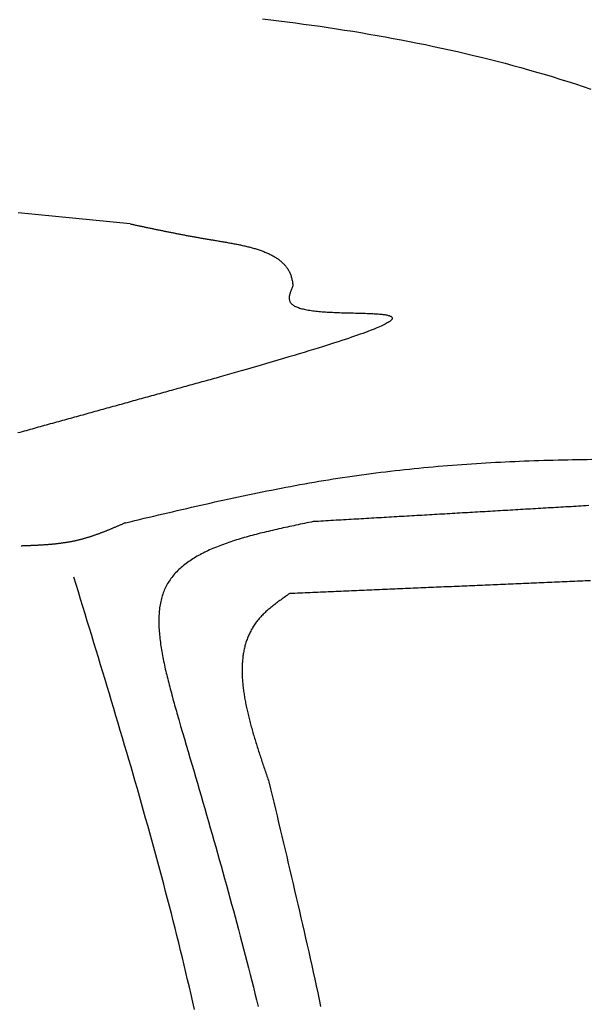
# Model space of a CAD drawing. Extents: x 715 to 7297, y 117 to 5860.
# Tile 85 of 95: x 5228 to 5472, y 4565 to 4989. Entities that reach past the tile are written whole.
import ezdxf

# ---------------------------------------------------------------- set-up
doc = ezdxf.new("R2010")
doc.units = 0
doc.layers.add('8', color=1, linetype='CONTINUOUS')

msp = doc.modelspace()

# ---------------------------------------------------------------- linework, layer by layer
at = {"layer": '8'}
for points in [[(5332.11, 4989.86, 0), (5335.66, 4989.44, 0), (5339.21, 4989, 0), (5342.75, 4988.55, 0), (5346.29, 4988.09, 0), (5349.82, 4987.61, 0), (5353.35, 4987.12, 0), (5356.87, 4986.62, 0), (5360.39, 4986.1, 0), (5363.91, 4985.57, 0), (5367.42, 4985.03, 0), (5370.92, 4984.47, 0), (5374.42, 4983.89, 0), (5377.92, 4983.3, 0), (5381.41, 4982.69, 0), (5384.89, 4982.07, 0), (5388.37, 4981.43, 0), (5391.85, 4980.78, 0), (5395.32, 4980.11, 0), (5398.78, 4979.42, 0), (5402.24, 4978.72, 0), (5405.69, 4977.99, 0), (5409.14, 4977.25, 0), (5412.58, 4976.5, 0), (5416.02, 4975.72, 0), (5419.45, 4974.93, 0), (5422.87, 4974.12, 0), (5426.29, 4973.29, 0), (5429.7, 4972.44, 0), (5433.11, 4971.57, 0), (5436.51, 4970.68, 0), (5439.9, 4969.78, 0), (5443.29, 4968.85, 0), (5446.67, 4967.9, 0), (5450.04, 4966.93, 0), (5453.4, 4965.95, 0), (5456.76, 4964.94, 0), (5460.12, 4963.91, 0), (5463.46, 4962.85, 0), (5466.8, 4961.78, 0), (5470.13, 4960.69, 0), (5473.46, 4959.57, 0)], [(5275.21, 4901.51, 0), (5259.13, 4903.11, 0), (5243.06, 4904.71, 0), (5226.98, 4906.31, 0)], [(5275.21, 4901.51, 0), (5275.58, 4901.43, 0), (5275.94, 4901.36, 0), (5276.31, 4901.28, 0), (5276.68, 4901.2, 0), (5277.05, 4901.12, 0), (5277.42, 4901.04, 0), (5277.78, 4900.96, 0), (5278.15, 4900.89, 0), (5278.52, 4900.81, 0), (5278.89, 4900.73, 0), (5279.26, 4900.65, 0), (5279.63, 4900.57, 0), (5280, 4900.49, 0), (5280.37, 4900.42, 0), (5280.74, 4900.34, 0), (5281.11, 4900.26, 0), (5281.48, 4900.18, 0), (5281.85, 4900.1, 0), (5282.22, 4900.02, 0), (5282.59, 4899.95, 0), (5282.97, 4899.87, 0), (5283.34, 4899.79, 0), (5283.71, 4899.71, 0), (5284.09, 4899.63, 0), (5284.46, 4899.56, 0), (5284.84, 4899.48, 0), (5285.21, 4899.4, 0), (5285.59, 4899.32, 0), (5285.96, 4899.24, 0), (5286.34, 4899.16, 0), (5286.72, 4899.09, 0), (5287.1, 4899.01, 0), (5287.48, 4898.93, 0), (5287.86, 4898.85, 0), (5288.24, 4898.77, 0), (5288.62, 4898.7, 0), (5289, 4898.62, 0), (5289.39, 4898.54, 0), (5289.77, 4898.46, 0), (5290.15, 4898.38, 0), (5290.54, 4898.31, 0), (5290.93, 4898.23, 0), (5291.31, 4898.15, 0), (5291.7, 4898.07, 0), (5292.09, 4898, 0), (5292.48, 4897.92, 0), (5292.87, 4897.84, 0), (5293.27, 4897.76, 0), (5293.66, 4897.69, 0), (5294.06, 4897.61, 0), (5294.45, 4897.53, 0), (5294.85, 4897.45, 0), (5295.25, 4897.37, 0), (5295.65, 4897.3, 0), (5296.05, 4897.22, 0), (5296.45, 4897.14, 0), (5296.85, 4897.07, 0), (5297.25, 4896.99, 0), (5297.66, 4896.91, 0), (5298.07, 4896.83, 0), (5298.47, 4896.76, 0), (5298.88, 4896.68, 0), (5299.29, 4896.6, 0), (5299.71, 4896.53, 0), (5300.12, 4896.45, 0), (5300.54, 4896.37, 0), (5300.95, 4896.29, 0), (5301.37, 4896.22, 0), (5301.79, 4896.14, 0), (5302.21, 4896.06, 0), (5302.63, 4895.99, 0), (5303.06, 4895.91, 0), (5303.48, 4895.83, 0), (5303.91, 4895.76, 0), (5304.34, 4895.68, 0), (5304.77, 4895.6, 0), (5305.2, 4895.53, 0), (5305.63, 4895.45, 0), (5306.07, 4895.37, 0), (5306.51, 4895.3, 0), (5306.95, 4895.22, 0), (5307.39, 4895.15, 0), (5307.83, 4895.07, 0), (5308.27, 4894.99, 0), (5308.72, 4894.92, 0), (5309.17, 4894.84, 0), (5309.62, 4894.77, 0), (5310.07, 4894.69, 0), (5310.52, 4894.61, 0), (5310.98, 4894.54, 0), (5311.44, 4894.46, 0), (5311.9, 4894.39, 0), (5312.36, 4894.31, 0), (5312.82, 4894.23, 0), (5313.28, 4894.16, 0), (5313.75, 4894.08, 0), (5314.21, 4894, 0), (5314.68, 4893.92, 0), (5315.15, 4893.85, 0), (5315.62, 4893.77, 0), (5316.09, 4893.69, 0), (5316.56, 4893.61, 0), (5317.03, 4893.52, 0), (5317.5, 4893.44, 0), (5317.97, 4893.36, 0), (5318.44, 4893.27, 0), (5318.91, 4893.19, 0), (5319.37, 4893.1, 0), (5319.84, 4893.01, 0), (5320.31, 4892.92, 0), (5320.78, 4892.83, 0), (5321.25, 4892.74, 0), (5321.71, 4892.65, 0), (5322.18, 4892.55, 0), (5322.64, 4892.45, 0), (5323.11, 4892.35, 0), (5323.57, 4892.25, 0), (5324.03, 4892.15, 0), (5324.49, 4892.05, 0), (5324.94, 4891.94, 0), (5325.4, 4891.83, 0), (5325.85, 4891.72, 0), (5326.3, 4891.6, 0), (5326.75, 4891.49, 0), (5327.19, 4891.37, 0), (5327.64, 4891.25, 0), (5328.08, 4891.13, 0), (5328.51, 4891, 0), (5328.95, 4890.87, 0), (5329.38, 4890.74, 0), (5329.81, 4890.61, 0), (5330.23, 4890.47, 0), (5330.66, 4890.33, 0), (5331.08, 4890.19, 0), (5331.49, 4890.04, 0), (5331.9, 4889.89, 0), (5332.31, 4889.74, 0), (5332.71, 4889.58, 0), (5333.11, 4889.42, 0), (5333.51, 4889.26, 0), (5333.9, 4889.09, 0), (5334.28, 4888.92, 0), (5334.66, 4888.75, 0), (5335.04, 4888.57, 0), (5335.41, 4888.39, 0), (5335.78, 4888.21, 0), (5336.14, 4888.02, 0), (5336.5, 4887.82, 0), (5336.85, 4887.63, 0), (5337.19, 4887.43, 0), (5337.53, 4887.22, 0), (5337.87, 4887.01, 0), (5338.2, 4886.8, 0), (5338.52, 4886.58, 0), (5338.84, 4886.36, 0), (5339.15, 4886.13, 0), (5339.45, 4885.9, 0), (5339.75, 4885.66, 0), (5340.04, 4885.42, 0), (5340.32, 4885.17, 0), (5340.6, 4884.92, 0), (5340.87, 4884.66, 0), (5341.13, 4884.4, 0), (5341.39, 4884.13, 0), (5341.64, 4883.86, 0), (5341.88, 4883.58, 0), (5342.11, 4883.3, 0), (5342.34, 4883.01, 0), (5342.55, 4882.72, 0), (5342.76, 4882.42, 0), (5342.97, 4882.12, 0), (5343.16, 4881.81, 0), (5343.35, 4881.49, 0), (5343.52, 4881.17, 0), (5343.69, 4880.84, 0), (5343.85, 4880.5, 0), (5344, 4880.16, 0), (5344.14, 4879.82, 0), (5344.28, 4879.47, 0), (5344.4, 4879.11, 0), (5344.51, 4878.74, 0), (5344.62, 4878.37, 0), (5344.71, 4877.99, 0), (5344.8, 4877.61, 0), (5344.88, 4877.22, 0), (5344.95, 4876.82, 0), (5345.01, 4876.42, 0), (5345.07, 4876.02, 0), (5345.12, 4875.62, 0), (5345.17, 4875.21, 0), (5345.22, 4874.8, 0)], [(5345.22, 4874.8, 0), (5345.07, 4874.44, 0), (5344.91, 4874.09, 0), (5344.76, 4873.73, 0), (5344.61, 4873.38, 0), (5344.46, 4873.02, 0), (5344.32, 4872.67, 0), (5344.19, 4872.32, 0), (5344.07, 4871.98, 0), (5343.96, 4871.63, 0), (5343.86, 4871.3, 0), (5343.78, 4870.96, 0), (5343.71, 4870.63, 0), (5343.65, 4870.31, 0), (5343.61, 4869.99, 0), (5343.59, 4869.68, 0), (5343.59, 4869.37, 0), (5343.62, 4869.07, 0), (5343.66, 4868.78, 0), (5343.73, 4868.49, 0), (5343.82, 4868.22, 0), (5343.94, 4867.95, 0), (5344.09, 4867.69, 0), (5344.27, 4867.44, 0), (5344.47, 4867.2, 0), (5344.71, 4866.97, 0), (5344.97, 4866.75, 0), (5345.27, 4866.54, 0), (5345.59, 4866.34, 0), (5345.93, 4866.15, 0), (5346.3, 4865.96, 0), (5346.7, 4865.79, 0), (5347.12, 4865.62, 0), (5347.56, 4865.46, 0), (5348.03, 4865.3, 0), (5348.51, 4865.16, 0), (5349.02, 4865.02, 0), (5349.55, 4864.89, 0), (5350.09, 4864.76, 0), (5350.66, 4864.65, 0), (5351.24, 4864.54, 0), (5351.83, 4864.43, 0), (5352.45, 4864.33, 0), (5353.08, 4864.24, 0), (5353.72, 4864.15, 0), (5354.38, 4864.07, 0), (5355.05, 4863.99, 0), (5355.73, 4863.92, 0), (5356.42, 4863.85, 0), (5357.12, 4863.79, 0), (5357.83, 4863.73, 0), (5358.55, 4863.68, 0), (5359.28, 4863.62, 0), (5360.01, 4863.58, 0), (5360.76, 4863.53, 0), (5361.5, 4863.49, 0), (5362.25, 4863.45, 0), (5363.01, 4863.42, 0), (5363.76, 4863.39, 0), (5364.52, 4863.36, 0), (5365.29, 4863.33, 0), (5366.05, 4863.3, 0), (5366.81, 4863.28, 0), (5367.57, 4863.26, 0), (5368.33, 4863.24, 0), (5369.08, 4863.22, 0), (5369.84, 4863.2, 0), (5370.59, 4863.18, 0), (5371.33, 4863.16, 0), (5372.07, 4863.14, 0), (5372.8, 4863.12, 0), (5373.52, 4863.11, 0), (5374.24, 4863.09, 0), (5374.94, 4863.07, 0), (5375.64, 4863.05, 0), (5376.32, 4863.03, 0), (5377, 4863, 0), (5377.66, 4862.98, 0), (5378.31, 4862.95, 0), (5378.94, 4862.93, 0), (5379.56, 4862.9, 0), (5380.17, 4862.86, 0), (5380.76, 4862.83, 0), (5381.33, 4862.79, 0), (5381.88, 4862.75, 0), (5382.42, 4862.71, 0), (5382.93, 4862.66, 0), (5383.43, 4862.61, 0), (5383.9, 4862.56, 0), (5384.36, 4862.5, 0), (5384.79, 4862.44, 0), (5385.19, 4862.37, 0), (5385.57, 4862.3, 0), (5385.93, 4862.22, 0), (5386.26, 4862.14, 0), (5386.57, 4862.05, 0), (5386.84, 4861.96, 0), (5387.09, 4861.86, 0), (5387.31, 4861.76, 0), (5387.5, 4861.65, 0), (5387.66, 4861.53, 0), (5387.79, 4861.41, 0), (5387.88, 4861.28, 0), (5387.94, 4861.14, 0), (5387.97, 4860.99, 0), (5387.97, 4860.84, 0), (5387.92, 4860.68, 0), (5387.85, 4860.51, 0), (5387.73, 4860.34, 0), (5387.58, 4860.15, 0), (5387.39, 4859.96, 0), (5387.15, 4859.76, 0), (5386.88, 4859.55, 0), (5386.57, 4859.33, 0), (5386.22, 4859.1, 0), (5385.82, 4858.86, 0), (5385.38, 4858.62, 0), (5384.89, 4858.36, 0), (5384.36, 4858.09, 0), (5383.78, 4857.81, 0), (5383.16, 4857.52, 0), (5382.49, 4857.22, 0), (5381.77, 4856.91, 0), (5381, 4856.59, 0), (5380.19, 4856.25, 0), (5379.32, 4855.91, 0), (5378.4, 4855.55, 0), (5377.42, 4855.18, 0), (5376.4, 4854.8, 0), (5375.32, 4854.4, 0), (5374.19, 4853.99, 0), (5373, 4853.57, 0), (5371.75, 4853.14, 0), (5370.45, 4852.69, 0), (5369.08, 4852.23, 0), (5367.67, 4851.75, 0), (5366.19, 4851.27, 0), (5364.65, 4850.76, 0), (5363.04, 4850.24, 0), (5361.38, 4849.71, 0), (5359.66, 4849.16, 0), (5357.87, 4848.6, 0), (5356.01, 4848.02, 0), (5354.09, 4847.43, 0), (5352.11, 4846.82, 0), (5350.06, 4846.2, 0), (5347.94, 4845.56, 0), (5345.75, 4844.9, 0), (5343.5, 4844.22, 0), (5341.17, 4843.53, 0), (5338.77, 4842.82, 0), (5336.3, 4842.1, 0), (5333.76, 4841.36, 0), (5331.15, 4840.59, 0), (5328.46, 4839.82, 0), (5325.7, 4839.02, 0), (5322.86, 4838.2, 0), (5319.94, 4837.37, 0), (5316.95, 4836.52, 0), (5313.88, 4835.65, 0)], [(5313.88, 4835.65, 0), (5313.01, 4835.4, 0), (5312.14, 4835.16, 0), (5311.27, 4834.92, 0), (5310.4, 4834.68, 0), (5309.53, 4834.44, 0), (5308.66, 4834.2, 0), (5307.79, 4833.96, 0), (5306.92, 4833.72, 0), (5306.05, 4833.47, 0), (5305.18, 4833.23, 0), (5304.31, 4832.99, 0), (5303.44, 4832.75, 0), (5302.57, 4832.51, 0), (5301.7, 4832.27, 0), (5300.83, 4832.03, 0), (5299.96, 4831.78, 0), (5299.09, 4831.54, 0), (5298.22, 4831.3, 0), (5297.35, 4831.06, 0), (5296.48, 4830.82, 0), (5295.61, 4830.58, 0), (5294.74, 4830.34, 0), (5293.87, 4830.1, 0), (5293, 4829.85, 0), (5292.13, 4829.61, 0), (5291.26, 4829.37, 0), (5290.39, 4829.13, 0), (5289.52, 4828.89, 0), (5288.64, 4828.65, 0), (5287.77, 4828.41, 0), (5286.9, 4828.16, 0), (5286.03, 4827.92, 0), (5285.16, 4827.68, 0), (5284.29, 4827.44, 0), (5283.42, 4827.2, 0), (5282.55, 4826.96, 0), (5281.68, 4826.72, 0), (5280.81, 4826.47, 0), (5279.94, 4826.23, 0), (5279.07, 4825.99, 0), (5278.2, 4825.75, 0), (5277.33, 4825.51, 0), (5276.46, 4825.27, 0), (5275.59, 4825.03, 0), (5274.72, 4824.79, 0), (5273.85, 4824.54, 0), (5272.98, 4824.3, 0), (5272.11, 4824.06, 0), (5271.24, 4823.82, 0), (5270.37, 4823.58, 0), (5269.5, 4823.34, 0), (5268.63, 4823.1, 0), (5267.76, 4822.85, 0), (5266.89, 4822.61, 0), (5266.02, 4822.37, 0), (5265.15, 4822.13, 0), (5264.28, 4821.89, 0), (5263.41, 4821.65, 0), (5262.54, 4821.41, 0), (5261.67, 4821.17, 0), (5260.8, 4820.92, 0), (5259.93, 4820.68, 0), (5259.06, 4820.44, 0), (5258.19, 4820.2, 0), (5257.32, 4819.96, 0), (5256.45, 4819.72, 0), (5255.58, 4819.48, 0), (5254.71, 4819.23, 0), (5253.84, 4818.99, 0), (5252.97, 4818.75, 0), (5252.1, 4818.51, 0), (5251.23, 4818.27, 0), (5250.36, 4818.03, 0), (5249.49, 4817.79, 0), (5248.62, 4817.54, 0), (5247.75, 4817.3, 0), (5246.88, 4817.06, 0), (5246.01, 4816.82, 0), (5245.13, 4816.58, 0), (5244.26, 4816.34, 0), (5243.39, 4816.1, 0), (5242.52, 4815.86, 0), (5241.65, 4815.61, 0), (5240.78, 4815.37, 0), (5239.91, 4815.13, 0), (5239.04, 4814.89, 0), (5238.17, 4814.65, 0), (5237.3, 4814.41, 0), (5236.43, 4814.17, 0), (5235.56, 4813.92, 0), (5234.69, 4813.68, 0), (5233.82, 4813.44, 0), (5232.95, 4813.2, 0), (5232.08, 4812.96, 0), (5231.21, 4812.72, 0), (5230.34, 4812.48, 0), (5229.47, 4812.24, 0), (5228.6, 4811.99, 0), (5227.73, 4811.75, 0), (5226.86, 4811.51, 0)], [(5273.14, 4772.81, 0), (5275.16, 4773.29, 0), (5277.19, 4773.77, 0), (5279.22, 4774.25, 0), (5281.24, 4774.74, 0), (5283.27, 4775.21, 0), (5285.29, 4775.69, 0), (5287.32, 4776.17, 0), (5289.34, 4776.65, 0), (5291.37, 4777.12, 0), (5293.4, 4777.6, 0), (5295.42, 4778.07, 0), (5297.45, 4778.54, 0), (5299.48, 4779.01, 0), (5301.5, 4779.48, 0), (5303.53, 4779.94, 0), (5305.56, 4780.4, 0), (5307.59, 4780.86, 0), (5309.61, 4781.32, 0), (5311.64, 4781.77, 0), (5313.67, 4782.22, 0), (5315.7, 4782.67, 0), (5317.73, 4783.11, 0), (5319.76, 4783.55, 0), (5321.79, 4783.99, 0), (5323.82, 4784.42, 0), (5325.85, 4784.85, 0), (5327.88, 4785.28, 0), (5329.92, 4785.7, 0), (5331.95, 4786.11, 0), (5333.98, 4786.52, 0), (5336.02, 4786.93, 0), (5338.05, 4787.33, 0), (5340.09, 4787.72, 0), (5342.12, 4788.11, 0), (5344.16, 4788.5, 0), (5346.2, 4788.88, 0), (5348.23, 4789.25, 0), (5350.27, 4789.62, 0), (5352.31, 4789.98, 0), (5354.35, 4790.33, 0), (5356.39, 4790.68, 0), (5358.43, 4791.02, 0), (5360.48, 4791.35, 0), (5362.52, 4791.68, 0), (5364.56, 4792, 0), (5366.61, 4792.31, 0), (5368.65, 4792.62, 0), (5370.7, 4792.92, 0), (5372.75, 4793.21, 0), (5374.79, 4793.49, 0), (5376.84, 4793.77, 0), (5378.89, 4794.04, 0), (5380.94, 4794.3, 0), (5382.99, 4794.56, 0), (5385.04, 4794.81, 0), (5387.1, 4795.06, 0), (5389.15, 4795.29, 0), (5391.2, 4795.52, 0), (5393.26, 4795.75, 0), (5395.31, 4795.97, 0), (5397.37, 4796.18, 0), (5399.43, 4796.38, 0), (5401.48, 4796.58, 0), (5403.54, 4796.77, 0), (5405.6, 4796.96, 0), (5407.66, 4797.14, 0), (5409.72, 4797.32, 0), (5411.78, 4797.49, 0), (5413.84, 4797.65, 0), (5415.91, 4797.81, 0), (5417.97, 4797.96, 0), (5420.03, 4798.1, 0), (5422.1, 4798.25, 0), (5424.16, 4798.38, 0), (5426.23, 4798.51, 0), (5428.29, 4798.64, 0), (5430.36, 4798.75, 0), (5432.43, 4798.87, 0), (5434.49, 4798.98, 0), (5436.56, 4799.08, 0), (5438.63, 4799.18, 0), (5440.7, 4799.27, 0), (5442.77, 4799.36, 0), (5444.84, 4799.45, 0), (5446.91, 4799.53, 0), (5448.98, 4799.6, 0), (5451.06, 4799.67, 0), (5453.13, 4799.74, 0), (5455.2, 4799.8, 0), (5457.28, 4799.85, 0), (5459.35, 4799.9, 0), (5461.43, 4799.95, 0), (5463.5, 4799.99, 0), (5465.58, 4800.03, 0), (5467.65, 4800.07, 0), (5469.73, 4800.1, 0), (5471.81, 4800.13, 0), (5473.89, 4800.15, 0)], [(5472.51, 4780.19, 0), (5471.43, 4780.13, 0), (5470.34, 4780.07, 0), (5469.25, 4780, 0), (5468.16, 4779.94, 0), (5467.08, 4779.88, 0), (5465.99, 4779.81, 0), (5464.9, 4779.75, 0), (5463.81, 4779.69, 0), (5462.73, 4779.62, 0), (5461.64, 4779.56, 0), (5460.55, 4779.5, 0), (5459.46, 4779.43, 0), (5458.38, 4779.37, 0), (5457.29, 4779.31, 0), (5456.2, 4779.24, 0), (5455.11, 4779.18, 0), (5454.03, 4779.12, 0), (5452.94, 4779.05, 0), (5451.85, 4778.99, 0), (5450.76, 4778.93, 0), (5449.68, 4778.86, 0), (5448.59, 4778.8, 0), (5447.5, 4778.74, 0), (5446.41, 4778.68, 0), (5445.32, 4778.61, 0), (5444.24, 4778.55, 0), (5443.15, 4778.49, 0), (5442.06, 4778.42, 0), (5440.97, 4778.36, 0), (5439.89, 4778.3, 0), (5438.8, 4778.23, 0), (5437.71, 4778.17, 0), (5436.62, 4778.11, 0), (5435.54, 4778.04, 0), (5434.45, 4777.98, 0), (5433.36, 4777.92, 0), (5432.27, 4777.85, 0), (5431.19, 4777.79, 0), (5430.1, 4777.73, 0), (5429.01, 4777.66, 0), (5427.92, 4777.6, 0), (5426.84, 4777.54, 0), (5425.75, 4777.47, 0), (5424.66, 4777.41, 0), (5423.57, 4777.35, 0), (5422.49, 4777.28, 0), (5421.4, 4777.22, 0), (5420.31, 4777.16, 0), (5419.22, 4777.09, 0), (5418.14, 4777.03, 0), (5417.05, 4776.97, 0), (5415.96, 4776.9, 0), (5414.87, 4776.84, 0), (5413.79, 4776.78, 0), (5412.7, 4776.71, 0), (5411.61, 4776.65, 0), (5410.52, 4776.59, 0), (5409.44, 4776.52, 0), (5408.35, 4776.46, 0), (5407.26, 4776.4, 0), (5406.17, 4776.33, 0), (5405.08, 4776.27, 0), (5404, 4776.21, 0), (5402.91, 4776.14, 0), (5401.82, 4776.08, 0), (5400.73, 4776.02, 0), (5399.65, 4775.95, 0), (5398.56, 4775.89, 0), (5397.47, 4775.83, 0), (5396.38, 4775.76, 0), (5395.3, 4775.7, 0), (5394.21, 4775.64, 0), (5393.12, 4775.57, 0), (5392.03, 4775.51, 0), (5390.95, 4775.45, 0), (5389.86, 4775.38, 0), (5388.77, 4775.32, 0), (5387.68, 4775.26, 0), (5386.6, 4775.19, 0), (5385.51, 4775.13, 0), (5384.42, 4775.07, 0), (5383.33, 4775, 0), (5382.25, 4774.94, 0), (5381.16, 4774.88, 0), (5380.07, 4774.81, 0), (5378.98, 4774.75, 0), (5377.9, 4774.69, 0), (5376.81, 4774.62, 0), (5375.72, 4774.56, 0), (5374.63, 4774.5, 0), (5373.55, 4774.43, 0), (5372.46, 4774.37, 0), (5371.37, 4774.31, 0), (5370.28, 4774.24, 0), (5369.2, 4774.18, 0), (5368.11, 4774.12, 0), (5367.02, 4774.06, 0), (5365.93, 4773.99, 0), (5364.84, 4773.93, 0), (5363.76, 4773.87, 0), (5362.67, 4773.8, 0), (5361.58, 4773.74, 0), (5360.49, 4773.68, 0), (5359.41, 4773.61, 0), (5358.32, 4773.55, 0), (5357.23, 4773.49, 0), (5356.14, 4773.42, 0), (5355.06, 4773.36, 0), (5353.97, 4773.3, 0)], [(5273.14, 4772.81, 0), (5272.87, 4772.69, 0), (5272.6, 4772.58, 0), (5272.33, 4772.46, 0), (5272.06, 4772.34, 0), (5271.79, 4772.23, 0), (5271.52, 4772.11, 0), (5271.25, 4771.99, 0), (5270.98, 4771.87, 0), (5270.71, 4771.76, 0), (5270.44, 4771.64, 0), (5270.17, 4771.53, 0), (5269.9, 4771.41, 0), (5269.63, 4771.29, 0), (5269.36, 4771.18, 0), (5269.09, 4771.06, 0), (5268.82, 4770.95, 0), (5268.55, 4770.83, 0), (5268.28, 4770.72, 0), (5268.01, 4770.6, 0), (5267.74, 4770.49, 0), (5267.47, 4770.38, 0), (5267.19, 4770.26, 0), (5266.92, 4770.15, 0), (5266.65, 4770.04, 0), (5266.38, 4769.93, 0), (5266.11, 4769.82, 0), (5265.84, 4769.7, 0), (5265.57, 4769.59, 0), (5265.3, 4769.48, 0), (5265.02, 4769.37, 0), (5264.75, 4769.27, 0), (5264.48, 4769.16, 0), (5264.21, 4769.05, 0), (5263.94, 4768.94, 0), (5263.66, 4768.84, 0), (5263.39, 4768.73, 0), (5263.12, 4768.63, 0), (5262.85, 4768.52, 0), (5262.57, 4768.42, 0), (5262.3, 4768.31, 0), (5262.03, 4768.21, 0), (5261.75, 4768.11, 0), (5261.48, 4768.01, 0), (5261.2, 4767.91, 0), (5260.93, 4767.81, 0), (5260.66, 4767.71, 0), (5260.38, 4767.61, 0), (5260.11, 4767.51, 0), (5259.83, 4767.42, 0), (5259.56, 4767.32, 0), (5259.28, 4767.23, 0), (5259.01, 4767.14, 0), (5258.73, 4767.04, 0), (5258.46, 4766.95, 0), (5258.18, 4766.86, 0), (5257.9, 4766.77, 0), (5257.63, 4766.68, 0), (5257.35, 4766.6, 0), (5257.07, 4766.51, 0), (5256.8, 4766.42, 0), (5256.52, 4766.34, 0), (5256.24, 4766.26, 0), (5255.96, 4766.17, 0), (5255.68, 4766.09, 0), (5255.41, 4766.01, 0), (5255.13, 4765.93, 0), (5254.85, 4765.86, 0), (5254.57, 4765.78, 0), (5254.29, 4765.7, 0), (5254.01, 4765.63, 0), (5253.73, 4765.56, 0), (5253.45, 4765.49, 0), (5253.17, 4765.42, 0), (5252.89, 4765.35, 0), (5252.6, 4765.28, 0), (5252.32, 4765.21, 0), (5252.04, 4765.15, 0), (5251.76, 4765.09, 0), (5251.48, 4765.02, 0), (5251.19, 4764.96, 0), (5250.91, 4764.9, 0), (5250.63, 4764.85, 0), (5250.34, 4764.79, 0), (5250.06, 4764.73, 0), (5249.77, 4764.68, 0), (5249.49, 4764.62, 0), (5249.2, 4764.57, 0), (5248.92, 4764.52, 0), (5248.63, 4764.47, 0), (5248.35, 4764.42, 0), (5248.06, 4764.37, 0), (5247.78, 4764.32, 0), (5247.49, 4764.28, 0), (5247.2, 4764.23, 0), (5246.92, 4764.19, 0), (5246.63, 4764.15, 0), (5246.34, 4764.11, 0), (5246.05, 4764.06, 0), (5245.77, 4764.02, 0), (5245.48, 4763.99, 0), (5245.19, 4763.95, 0), (5244.9, 4763.91, 0), (5244.61, 4763.87, 0), (5244.32, 4763.84, 0), (5244.04, 4763.8, 0), (5243.75, 4763.77, 0), (5243.46, 4763.74, 0), (5243.17, 4763.71, 0), (5242.88, 4763.67, 0), (5242.59, 4763.64, 0), (5242.3, 4763.61, 0), (5242.01, 4763.59, 0), (5241.72, 4763.56, 0), (5241.43, 4763.53, 0), (5241.13, 4763.5, 0), (5240.84, 4763.48, 0), (5240.55, 4763.45, 0), (5240.26, 4763.43, 0), (5239.97, 4763.4, 0), (5239.68, 4763.38, 0), (5239.39, 4763.36, 0), (5239.09, 4763.34, 0), (5238.8, 4763.31, 0), (5238.51, 4763.29, 0), (5238.22, 4763.27, 0), (5237.92, 4763.25, 0), (5237.63, 4763.23, 0), (5237.34, 4763.21, 0), (5237.05, 4763.2, 0), (5236.75, 4763.18, 0), (5236.46, 4763.16, 0), (5236.17, 4763.14, 0), (5235.87, 4763.13, 0), (5235.58, 4763.11, 0), (5235.29, 4763.1, 0), (5234.99, 4763.08, 0), (5234.7, 4763.07, 0), (5234.41, 4763.05, 0), (5234.11, 4763.04, 0), (5233.82, 4763.02, 0), (5233.53, 4763.01, 0), (5233.23, 4763, 0), (5232.94, 4762.98, 0), (5232.64, 4762.97, 0), (5232.35, 4762.96, 0), (5232.06, 4762.94, 0), (5231.76, 4762.93, 0), (5231.47, 4762.92, 0), (5231.17, 4762.91, 0), (5230.88, 4762.9, 0), (5230.58, 4762.88, 0), (5230.29, 4762.87, 0), (5230, 4762.86, 0), (5229.7, 4762.85, 0), (5229.41, 4762.84, 0), (5229.11, 4762.83, 0), (5228.82, 4762.82, 0), (5228.52, 4762.81, 0), (5228.23, 4762.8, 0)], [(5353.97, 4773.3, 0), (5353.04, 4773.1, 0), (5352.1, 4772.91, 0), (5351.17, 4772.72, 0), (5350.24, 4772.53, 0), (5349.31, 4772.34, 0), (5348.38, 4772.15, 0), (5347.45, 4771.95, 0), (5346.52, 4771.76, 0), (5345.6, 4771.56, 0), (5344.67, 4771.37, 0), (5343.75, 4771.17, 0), (5342.83, 4770.97, 0), (5341.91, 4770.78, 0), (5340.99, 4770.58, 0), (5340.08, 4770.37, 0), (5339.16, 4770.17, 0), (5338.25, 4769.97, 0), (5337.35, 4769.76, 0), (5336.44, 4769.55, 0), (5335.54, 4769.34, 0), (5334.64, 4769.13, 0), (5333.75, 4768.92, 0), (5332.86, 4768.7, 0), (5331.97, 4768.49, 0), (5331.09, 4768.27, 0), (5330.21, 4768.04, 0), (5329.33, 4767.82, 0), (5328.46, 4767.59, 0), (5327.6, 4767.36, 0), (5326.74, 4767.13, 0), (5325.88, 4766.89, 0), (5325.03, 4766.65, 0), (5324.19, 4766.41, 0), (5323.35, 4766.17, 0), (5322.51, 4765.92, 0), (5321.68, 4765.67, 0), (5320.86, 4765.41, 0), (5320.05, 4765.15, 0), (5319.24, 4764.89, 0), (5318.43, 4764.62, 0), (5317.64, 4764.35, 0), (5316.84, 4764.08, 0), (5316.06, 4763.8, 0), (5315.29, 4763.52, 0), (5314.52, 4763.23, 0), (5313.75, 4762.94, 0), (5313, 4762.65, 0), (5312.25, 4762.35, 0), (5311.52, 4762.04, 0), (5310.79, 4761.74, 0), (5310.06, 4761.42, 0), (5309.35, 4761.1, 0), (5308.65, 4760.78, 0), (5307.95, 4760.45, 0), (5307.26, 4760.12, 0), (5306.58, 4759.78, 0), (5305.92, 4759.43, 0), (5305.26, 4759.08, 0), (5304.61, 4758.73, 0), (5303.97, 4758.37, 0), (5303.34, 4758, 0), (5302.72, 4757.63, 0), (5302.11, 4757.25, 0), (5301.51, 4756.86, 0), (5300.92, 4756.47, 0), (5300.34, 4756.07, 0), (5299.77, 4755.67, 0), (5299.21, 4755.26, 0), (5298.67, 4754.84, 0), (5298.14, 4754.42, 0), (5297.61, 4753.99, 0), (5297.1, 4753.55, 0), (5296.6, 4753.11, 0), (5296.12, 4752.66, 0), (5295.64, 4752.2, 0), (5295.18, 4751.74, 0), (5294.73, 4751.26, 0), (5294.3, 4750.78, 0), (5293.87, 4750.3, 0), (5293.46, 4749.8, 0), (5293.06, 4749.3, 0), (5292.68, 4748.79, 0), (5292.31, 4748.27, 0), (5291.95, 4747.74, 0), (5291.61, 4747.21, 0), (5291.28, 4746.67, 0), (5290.97, 4746.12, 0), (5290.67, 4745.56, 0), (5290.38, 4744.99, 0), (5290.11, 4744.41, 0), (5289.85, 4743.83, 0), (5289.61, 4743.24, 0), (5289.38, 4742.64, 0), (5289.17, 4742.03, 0), (5288.97, 4741.41, 0), (5288.78, 4740.78, 0), (5288.61, 4740.15, 0), (5288.45, 4739.51, 0), (5288.3, 4738.86, 0), (5288.17, 4738.2, 0), (5288.05, 4737.54, 0), (5287.94, 4736.87, 0), (5287.84, 4736.19, 0), (5287.76, 4735.51, 0), (5287.69, 4734.82, 0), (5287.63, 4734.12, 0), (5287.58, 4733.41, 0), (5287.54, 4732.7, 0), (5287.51, 4731.98, 0), (5287.49, 4731.26, 0), (5287.49, 4730.53, 0), (5287.49, 4729.79, 0), (5287.5, 4729.05, 0), (5287.53, 4728.3, 0), (5287.56, 4727.55, 0), (5287.6, 4726.79, 0), (5287.65, 4726.03, 0), (5287.71, 4725.26, 0), (5287.78, 4724.49, 0), (5287.86, 4723.71, 0), (5287.95, 4722.92, 0), (5288.04, 4722.13, 0), (5288.14, 4721.34, 0), (5288.25, 4720.54, 0), (5288.37, 4719.74, 0), (5288.49, 4718.93, 0), (5288.62, 4718.12, 0), (5288.76, 4717.31, 0), (5288.91, 4716.49, 0), (5289.06, 4715.67, 0), (5289.22, 4714.84, 0), (5289.38, 4714.01, 0), (5289.55, 4713.18, 0), (5289.72, 4712.35, 0), (5289.9, 4711.51, 0), (5290.09, 4710.67, 0), (5290.28, 4709.82, 0), (5290.47, 4708.97, 0), (5290.67, 4708.12, 0), (5290.88, 4707.27, 0), (5291.08, 4706.42, 0), (5291.3, 4705.56, 0), (5291.51, 4704.7, 0), (5291.73, 4703.84, 0), (5291.95, 4702.98, 0), (5292.18, 4702.11, 0), (5292.4, 4701.24, 0), (5292.63, 4700.38, 0), (5292.87, 4699.51, 0), (5293.1, 4698.64, 0), (5293.34, 4697.77, 0), (5293.58, 4696.89, 0), (5293.82, 4696.02, 0), (5294.06, 4695.15, 0), (5294.3, 4694.27, 0), (5294.54, 4693.4, 0), (5294.78, 4692.52, 0), (5295.03, 4691.64, 0), (5295.27, 4690.77, 0)], [(5302.81, 4563.24, 0), (5302.09, 4566.42, 0), (5301.37, 4569.61, 0), (5300.63, 4572.79, 0), (5299.89, 4575.97, 0), (5299.14, 4579.15, 0), (5298.38, 4582.33, 0), (5297.62, 4585.5, 0), (5296.84, 4588.68, 0), (5296.06, 4591.85, 0), (5295.27, 4595.02, 0), (5294.48, 4598.19, 0), (5293.68, 4601.36, 0), (5292.87, 4604.53, 0), (5292.06, 4607.7, 0), (5291.23, 4610.86, 0), (5290.41, 4614.03, 0), (5289.57, 4617.19, 0), (5288.73, 4620.35, 0), (5287.89, 4623.51, 0), (5287.04, 4626.67, 0), (5286.18, 4629.83, 0), (5285.32, 4632.99, 0), (5284.45, 4636.14, 0), (5283.58, 4639.3, 0), (5282.7, 4642.45, 0), (5281.82, 4645.61, 0), (5280.94, 4648.76, 0), (5280.04, 4651.91, 0), (5279.15, 4655.06, 0), (5278.25, 4658.21, 0), (5277.35, 4661.36, 0), (5276.44, 4664.51, 0), (5275.53, 4667.66, 0), (5274.61, 4670.81, 0), (5273.69, 4673.95, 0), (5272.77, 4677.1, 0), (5271.84, 4680.24, 0), (5270.91, 4683.39, 0), (5269.98, 4686.53, 0), (5269.05, 4689.68, 0), (5268.11, 4692.82, 0), (5267.17, 4695.96, 0), (5266.23, 4699.1, 0), (5265.28, 4702.24, 0), (5264.34, 4705.39, 0), (5263.39, 4708.53, 0), (5262.44, 4711.67, 0), (5261.48, 4714.81, 0), (5260.53, 4717.95, 0), (5259.58, 4721.09, 0), (5258.62, 4724.23, 0), (5257.66, 4727.36, 0), (5256.7, 4730.5, 0), (5255.74, 4733.64, 0), (5254.78, 4736.78, 0), (5253.82, 4739.92, 0), (5252.86, 4743.06, 0), (5251.9, 4746.2, 0), (5250.94, 4749.33, 0)], [(5473.24, 4747.85, 0), (5472.14, 4747.8, 0), (5471.03, 4747.76, 0), (5469.93, 4747.71, 0), (5468.82, 4747.66, 0), (5467.71, 4747.62, 0), (5466.61, 4747.57, 0), (5465.5, 4747.52, 0), (5464.39, 4747.47, 0), (5463.29, 4747.43, 0), (5462.18, 4747.38, 0), (5461.08, 4747.33, 0), (5459.97, 4747.28, 0), (5458.86, 4747.24, 0), (5457.76, 4747.19, 0), (5456.65, 4747.14, 0), (5455.54, 4747.1, 0), (5454.44, 4747.05, 0), (5453.33, 4747, 0), (5452.23, 4746.95, 0), (5451.12, 4746.91, 0), (5450.01, 4746.86, 0), (5448.91, 4746.81, 0), (5447.8, 4746.77, 0), (5446.69, 4746.72, 0), (5445.59, 4746.67, 0), (5444.48, 4746.62, 0), (5443.38, 4746.58, 0), (5442.27, 4746.53, 0), (5441.16, 4746.48, 0), (5440.06, 4746.43, 0), (5438.95, 4746.39, 0), (5437.84, 4746.34, 0), (5436.74, 4746.29, 0), (5435.63, 4746.25, 0), (5434.53, 4746.2, 0), (5433.42, 4746.15, 0), (5432.31, 4746.1, 0), (5431.21, 4746.06, 0), (5430.1, 4746.01, 0), (5428.99, 4745.96, 0), (5427.89, 4745.92, 0), (5426.78, 4745.87, 0), (5425.68, 4745.82, 0), (5424.57, 4745.77, 0), (5423.46, 4745.73, 0), (5422.36, 4745.68, 0), (5421.25, 4745.63, 0), (5420.14, 4745.58, 0), (5419.04, 4745.54, 0), (5417.93, 4745.49, 0), (5416.83, 4745.44, 0), (5415.72, 4745.4, 0), (5414.61, 4745.35, 0), (5413.51, 4745.3, 0), (5412.4, 4745.25, 0), (5411.29, 4745.21, 0), (5410.19, 4745.16, 0), (5409.08, 4745.11, 0), (5407.98, 4745.07, 0), (5406.87, 4745.02, 0), (5405.76, 4744.97, 0), (5404.66, 4744.92, 0), (5403.55, 4744.88, 0), (5402.44, 4744.83, 0), (5401.34, 4744.78, 0), (5400.23, 4744.73, 0), (5399.13, 4744.69, 0), (5398.02, 4744.64, 0), (5396.91, 4744.59, 0), (5395.81, 4744.55, 0), (5394.7, 4744.5, 0), (5393.59, 4744.45, 0), (5392.49, 4744.4, 0), (5391.38, 4744.36, 0), (5390.28, 4744.31, 0), (5389.17, 4744.26, 0), (5388.06, 4744.22, 0), (5386.96, 4744.17, 0), (5385.85, 4744.12, 0), (5384.74, 4744.07, 0), (5383.64, 4744.03, 0), (5382.53, 4743.98, 0), (5381.43, 4743.93, 0), (5380.32, 4743.88, 0), (5379.21, 4743.84, 0), (5378.11, 4743.79, 0), (5377, 4743.74, 0), (5375.89, 4743.7, 0), (5374.79, 4743.65, 0), (5373.68, 4743.6, 0), (5372.58, 4743.55, 0), (5371.47, 4743.51, 0), (5370.36, 4743.46, 0), (5369.26, 4743.41, 0), (5368.15, 4743.37, 0), (5367.04, 4743.32, 0), (5365.94, 4743.27, 0), (5364.83, 4743.22, 0), (5363.72, 4743.18, 0), (5362.62, 4743.13, 0), (5361.51, 4743.08, 0), (5360.41, 4743.03, 0), (5359.3, 4742.99, 0), (5358.19, 4742.94, 0), (5357.09, 4742.89, 0), (5355.98, 4742.85, 0), (5354.87, 4742.8, 0), (5353.77, 4742.75, 0), (5352.66, 4742.7, 0), (5351.56, 4742.66, 0), (5350.45, 4742.61, 0), (5349.34, 4742.56, 0), (5348.24, 4742.52, 0), (5347.13, 4742.47, 0), (5346.02, 4742.42, 0), (5344.92, 4742.37, 0), (5343.81, 4742.33, 0)], [(5343.81, 4742.33, 0), (5343.34, 4742, 0), (5342.87, 4741.67, 0), (5342.4, 4741.34, 0), (5341.94, 4741.02, 0), (5341.47, 4740.69, 0), (5341, 4740.36, 0), (5340.54, 4740.03, 0), (5340.08, 4739.7, 0), (5339.62, 4739.36, 0), (5339.16, 4739.03, 0), (5338.71, 4738.7, 0), (5338.26, 4738.36, 0), (5337.81, 4738.02, 0), (5337.36, 4737.69, 0), (5336.92, 4737.34, 0), (5336.49, 4737, 0), (5336.06, 4736.66, 0), (5335.63, 4736.31, 0), (5335.21, 4735.96, 0), (5334.79, 4735.61, 0), (5334.38, 4735.26, 0), (5333.98, 4734.9, 0), (5333.58, 4734.54, 0), (5333.19, 4734.18, 0), (5332.81, 4733.81, 0), (5332.43, 4733.45, 0), (5332.06, 4733.07, 0), (5331.7, 4732.7, 0), (5331.34, 4732.32, 0), (5330.99, 4731.94, 0), (5330.66, 4731.55, 0), (5330.33, 4731.16, 0), (5330.01, 4730.77, 0), (5329.7, 4730.37, 0), (5329.39, 4729.97, 0), (5329.1, 4729.57, 0), (5328.81, 4729.16, 0), (5328.53, 4728.75, 0), (5328.26, 4728.33, 0), (5328, 4727.91, 0), (5327.74, 4727.49, 0), (5327.5, 4727.07, 0), (5327.26, 4726.64, 0), (5327.03, 4726.2, 0), (5326.8, 4725.77, 0), (5326.59, 4725.33, 0), (5326.38, 4724.88, 0), (5326.18, 4724.44, 0), (5325.98, 4723.99, 0), (5325.8, 4723.54, 0), (5325.62, 4723.08, 0), (5325.45, 4722.62, 0), (5325.28, 4722.16, 0), (5325.13, 4721.69, 0), (5324.98, 4721.22, 0), (5324.83, 4720.75, 0), (5324.7, 4720.28, 0), (5324.57, 4719.8, 0), (5324.45, 4719.32, 0), (5324.33, 4718.84, 0), (5324.22, 4718.35, 0), (5324.12, 4717.86, 0), (5324.02, 4717.37, 0), (5323.93, 4716.87, 0), (5323.85, 4716.37, 0), (5323.77, 4715.87, 0), (5323.7, 4715.37, 0), (5323.64, 4714.86, 0), (5323.58, 4714.35, 0), (5323.53, 4713.84, 0), (5323.48, 4713.33, 0), (5323.44, 4712.81, 0), (5323.4, 4712.29, 0), (5323.37, 4711.77, 0), (5323.35, 4711.25, 0), (5323.33, 4710.72, 0), (5323.32, 4710.19, 0), (5323.32, 4709.66, 0), (5323.31, 4709.12, 0), (5323.32, 4708.59, 0), (5323.33, 4708.05, 0), (5323.34, 4707.51, 0), (5323.36, 4706.96, 0), (5323.39, 4706.42, 0), (5323.42, 4705.87, 0), (5323.45, 4705.32, 0), (5323.49, 4704.76, 0), (5323.54, 4704.21, 0), (5323.59, 4703.65, 0), (5323.64, 4703.09, 0), (5323.7, 4702.53, 0), (5323.76, 4701.97, 0), (5323.83, 4701.41, 0), (5323.9, 4700.84, 0), (5323.98, 4700.27, 0), (5324.06, 4699.7, 0), (5324.15, 4699.13, 0), (5324.24, 4698.55, 0), (5324.33, 4697.98, 0), (5324.43, 4697.4, 0), (5324.53, 4696.82, 0), (5324.63, 4696.24, 0), (5324.74, 4695.66, 0), (5324.86, 4695.07, 0), (5324.97, 4694.49, 0), (5325.09, 4693.9, 0), (5325.22, 4693.31, 0), (5325.34, 4692.72, 0), (5325.47, 4692.12, 0), (5325.61, 4691.53, 0), (5325.75, 4690.93, 0), (5325.89, 4690.34, 0), (5326.03, 4689.74, 0), (5326.18, 4689.14, 0), (5326.33, 4688.54, 0), (5326.48, 4687.94, 0), (5326.64, 4687.33, 0), (5326.79, 4686.73, 0), (5326.96, 4686.12, 0), (5327.12, 4685.52, 0), (5327.29, 4684.91, 0), (5327.45, 4684.3, 0), (5327.63, 4683.69, 0), (5327.8, 4683.08, 0), (5327.98, 4682.46, 0), (5328.16, 4681.85, 0), (5328.34, 4681.23, 0), (5328.52, 4680.62, 0), (5328.7, 4680, 0), (5328.89, 4679.39, 0), (5329.08, 4678.77, 0), (5329.27, 4678.15, 0), (5329.46, 4677.53, 0), (5329.66, 4676.91, 0), (5329.85, 4676.29, 0), (5330.05, 4675.66, 0), (5330.25, 4675.04, 0), (5330.45, 4674.42, 0), (5330.65, 4673.79, 0), (5330.86, 4673.17, 0), (5331.06, 4672.54, 0), (5331.27, 4671.92, 0), (5331.48, 4671.29, 0), (5331.68, 4670.67, 0), (5331.89, 4670.04, 0), (5332.1, 4669.41, 0), (5332.31, 4668.78, 0), (5332.53, 4668.15, 0), (5332.74, 4667.53, 0), (5332.95, 4666.9, 0), (5333.17, 4666.27, 0), (5333.38, 4665.64, 0), (5333.59, 4665.01, 0), (5333.81, 4664.38, 0), (5334.03, 4663.75, 0), (5334.24, 4663.12, 0), (5334.46, 4662.49, 0), (5334.67, 4661.86, 0), (5334.89, 4661.23, 0)], [(5295.27, 4690.77, 0), (5296.08, 4688.03, 0), (5296.88, 4685.29, 0), (5297.68, 4682.56, 0), (5298.49, 4679.82, 0), (5299.29, 4677.08, 0), (5300.09, 4674.35, 0), (5300.89, 4671.61, 0), (5301.69, 4668.87, 0), (5302.49, 4666.14, 0), (5303.29, 4663.4, 0), (5304.09, 4660.66, 0), (5304.89, 4657.92, 0), (5305.68, 4655.18, 0), (5306.47, 4652.45, 0), (5307.26, 4649.71, 0), (5308.05, 4646.97, 0), (5308.84, 4644.23, 0), (5309.62, 4641.49, 0), (5310.41, 4638.75, 0), (5311.19, 4636.01, 0), (5311.97, 4633.27, 0), (5312.74, 4630.53, 0), (5313.51, 4627.79, 0), (5314.28, 4625.04, 0), (5315.05, 4622.3, 0), (5315.81, 4619.56, 0), (5316.57, 4616.81, 0), (5317.33, 4614.07, 0), (5318.08, 4611.32, 0), (5318.83, 4608.58, 0), (5319.58, 4605.83, 0), (5320.32, 4603.09, 0), (5321.06, 4600.34, 0), (5321.8, 4597.59, 0), (5322.53, 4594.84, 0), (5323.25, 4592.09, 0), (5323.97, 4589.34, 0), (5324.69, 4586.59, 0), (5325.4, 4583.84, 0), (5326.11, 4581.09, 0), (5326.81, 4578.33, 0), (5327.51, 4575.58, 0), (5328.2, 4572.82, 0), (5328.88, 4570.07, 0), (5329.57, 4567.31, 0), (5330.24, 4564.55, 0)], [(5334.89, 4661.23, 0), (5335.59, 4658.3, 0), (5336.28, 4655.38, 0), (5336.98, 4652.45, 0), (5337.67, 4649.53, 0), (5338.37, 4646.6, 0), (5339.06, 4643.67, 0), (5339.76, 4640.75, 0), (5340.45, 4637.82, 0), (5341.14, 4634.89, 0), (5341.84, 4631.97, 0), (5342.52, 4629.04, 0), (5343.21, 4626.11, 0), (5343.9, 4623.19, 0), (5344.59, 4620.26, 0), (5345.27, 4617.33, 0), (5345.95, 4614.4, 0), (5346.63, 4611.48, 0), (5347.31, 4608.55, 0), (5347.98, 4605.62, 0), (5348.66, 4602.69, 0), (5349.33, 4599.76, 0), (5349.99, 4596.83, 0), (5350.66, 4593.9, 0), (5351.32, 4590.97, 0), (5351.98, 4588.04, 0), (5352.64, 4585.1, 0), (5353.29, 4582.17, 0), (5353.94, 4579.24, 0), (5354.59, 4576.31, 0), (5355.23, 4573.37, 0), (5355.87, 4570.44, 0), (5356.5, 4567.5, 0), (5357.13, 4564.57, 0)]]:
    msp.add_polyline3d(points, dxfattribs=at)

doc.saveas('drawing.dxf')
